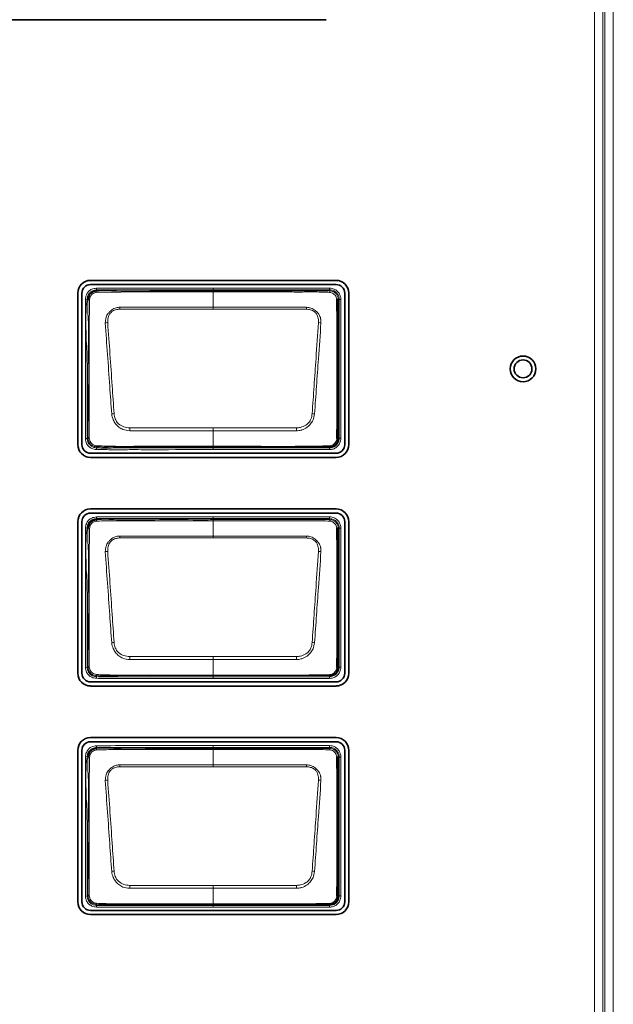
# Model space of a CAD drawing. Header units: millimetres. Extents: x 0 to 1118, y 0 to 864.
# Tile 131 of 200: x 806 to 817, y 430 to 449. Entities that reach past the tile are written whole.
import ezdxf

# ---------------------------------------------------------------- set-up
doc = ezdxf.new("R2010")
doc.units = ezdxf.units.MM

msp = doc.modelspace()

# ---------------------------------------------------------------- linework, layer by layer
at = {"color": 7, "linetype": 'Continuous', "lineweight": 18}
for p, q in [((817.009, 476.364), (817.009, 409.697)), ((817.045, 409.697), (817.045, 476.364)), ((817.211, 476.364), (817.211, 409.697)), ((816.842, 409.741), (816.842, 476.32)), ((807.147, 443.844), (807.151, 443.811)), ((807.151, 443.811), (807.153, 443.791)), ((809.42, 443.845), (811.686, 443.845)), ((809.42, 443.791), (809.42, 443.811)), ((811.686, 443.811), (809.42, 443.811)), ((809.42, 443.473), (809.42, 443.77)), ((811.686, 443.811), (811.686, 443.845)), ((811.686, 443.791), (811.686, 443.811)), ((806.932, 443.631), (806.965, 443.626)), ((806.986, 443.624), (806.965, 443.626)), ((811.874, 443.624), (811.853, 443.624)), ((811.874, 440.924), (811.874, 443.624)), ((811.874, 443.624), (811.907, 443.624)), ((811.907, 443.624), (811.907, 440.924)), ((809.42, 443.436), (807.606, 443.436)), ((811.233, 443.436), (809.42, 443.436)), ((809.42, 441.127), (809.42, 441.07)), ((806.932, 440.918), (806.965, 440.921)), ((806.965, 440.921), (806.986, 440.924)), ((809.42, 440.768), (809.42, 441.07)), ((811.853, 440.924), (811.874, 440.924)), ((811.874, 440.924), (811.907, 440.924)), ((807.149, 440.705), (807.151, 440.738)), ((807.153, 440.759), (807.151, 440.738)), ((809.42, 440.768), (809.42, 440.757)), ((809.42, 440.757), (809.42, 440.736)), ((809.42, 440.736), (811.686, 440.736)), ((809.42, 440.703), (809.42, 440.736)), ((811.686, 440.703), (809.42, 440.703)), ((811.686, 440.736), (811.686, 440.757)), ((811.686, 440.736), (811.686, 440.703)), ((807.147, 439.394), (807.151, 439.361)), ((807.151, 439.361), (807.153, 439.341)), ((809.42, 439.395), (811.686, 439.395)), ((809.42, 439.341), (809.42, 439.361)), ((811.686, 439.361), (809.42, 439.361)), ((811.686, 439.361), (811.686, 439.395)), ((811.686, 439.341), (811.686, 439.361)), ((806.932, 439.181), (806.965, 439.176)), ((806.986, 439.174), (806.965, 439.176)), ((809.42, 439.023), (809.42, 439.32)), ((811.874, 439.174), (811.853, 439.174)), ((811.874, 436.474), (811.874, 439.174)), ((811.874, 439.174), (811.907, 439.174)), ((811.907, 439.174), (811.907, 436.474)), ((809.42, 438.986), (807.606, 438.986)), ((811.233, 438.986), (809.42, 438.986)), ((809.42, 436.677), (809.42, 436.62)), ((809.42, 436.318), (809.42, 436.62)), ((806.932, 436.468), (806.965, 436.471)), ((806.965, 436.471), (806.986, 436.474)), ((807.153, 436.309), (807.151, 436.288)), ((809.42, 436.318), (809.42, 436.307)), ((809.42, 436.307), (809.42, 436.286)), ((811.686, 436.286), (811.686, 436.307)), ((811.853, 436.474), (811.874, 436.474)), ((811.874, 436.474), (811.907, 436.474)), ((807.149, 436.255), (807.151, 436.288)), ((809.42, 436.286), (811.686, 436.286)), ((809.42, 436.253), (809.42, 436.286)), ((811.686, 436.253), (809.42, 436.253)), ((811.686, 436.286), (811.686, 436.253)), ((807.147, 434.944), (807.151, 434.911)), ((807.151, 434.911), (807.153, 434.891)), ((809.42, 434.945), (811.686, 434.945)), ((809.42, 434.891), (809.42, 434.911)), ((811.686, 434.911), (809.42, 434.911)), ((809.42, 434.573), (809.42, 434.87)), ((811.686, 434.911), (811.686, 434.945)), ((811.686, 434.891), (811.686, 434.911)), ((806.932, 434.731), (806.965, 434.726)), ((806.986, 434.724), (806.965, 434.726)), ((811.874, 434.724), (811.853, 434.724)), ((811.874, 432.024), (811.874, 434.724)), ((811.874, 434.724), (811.907, 434.724)), ((811.907, 434.724), (811.907, 432.024)), ((809.42, 434.536), (807.606, 434.536)), ((811.233, 434.536), (809.42, 434.536)), ((809.42, 432.227), (809.42, 432.17)), ((809.42, 431.868), (809.42, 432.17)), ((806.932, 432.018), (806.965, 432.021)), ((806.965, 432.021), (806.986, 432.024)), ((811.853, 432.024), (811.874, 432.024)), ((811.874, 432.024), (811.907, 432.024)), ((807.149, 431.805), (807.151, 431.838)), ((807.153, 431.859), (807.151, 431.838)), ((809.42, 431.868), (809.42, 431.857)), ((809.42, 431.857), (809.42, 431.836)), ((809.42, 431.836), (811.686, 431.836)), ((809.42, 431.803), (809.42, 431.836)), ((811.686, 431.803), (809.42, 431.803)), ((811.686, 431.836), (811.686, 431.857)), ((811.686, 431.836), (811.686, 431.803))]:
    msp.add_line(p, q, dxfattribs=at)
at = {"color": 7, "linetype": 'Continuous', "lineweight": 35}
for p, q in [((773.486, 449.066), (811.62, 449.066)), ((811.813, 443.996), (807.033, 443.996)), ((807.033, 443.915), (811.813, 443.915)), ((806.784, 443.747), (806.784, 440.801)), ((806.865, 440.801), (806.865, 443.747)), ((811.981, 443.747), (811.981, 440.801)), ((812.061, 440.801), (812.061, 443.747)), ((811.686, 440.757), (811.686, 440.757)), ((811.813, 440.633), (807.033, 440.633)), ((807.033, 440.552), (811.813, 440.552)), ((811.813, 439.549), (807.033, 439.549)), ((807.033, 439.469), (811.813, 439.469)), ((806.784, 439.301), (806.784, 436.354)), ((806.865, 436.354), (806.865, 439.301)), ((811.981, 439.301), (811.981, 436.354)), ((812.061, 436.354), (812.061, 439.301)), ((811.686, 436.307), (811.686, 436.307)), ((811.813, 436.186), (807.033, 436.186)), ((807.033, 436.105), (811.813, 436.105)), ((811.813, 435.102), (807.033, 435.102)), ((807.033, 435.022), (811.813, 435.022)), ((806.784, 434.854), (806.784, 431.907)), ((806.865, 431.907), (806.865, 434.854)), ((811.981, 434.854), (811.981, 431.907)), ((812.061, 431.907), (812.061, 434.854)), ((811.813, 431.739), (807.033, 431.739)), ((811.686, 431.857), (811.686, 431.857)), ((807.033, 431.659), (811.813, 431.659))]:
    msp.add_line(p, q, dxfattribs=at)
at = {"color": 7, "linetype": 'Continuous', "lineweight": 18, "flags": 128}
for points in [[(809.42, 443.811), (809.353, 443.811), (809.086, 443.811), (808.553, 443.811), (807.896, 443.811), (807.151, 443.811)], [(809.42, 443.811), (809.42, 443.812), (809.42, 443.814), (809.42, 443.817), (809.42, 443.821), (809.42, 443.826), (809.42, 443.832), (809.42, 443.838), (809.42, 443.845)], [(809.42, 443.791), (809.42, 443.791), (809.42, 443.789), (809.42, 443.788), (809.42, 443.785), (809.42, 443.782), (809.42, 443.779), (809.42, 443.774), (809.42, 443.77)], [(809.42, 443.473), (809.817, 443.473), (811.235, 443.473)], [(809.42, 443.473), (809.42, 443.469), (809.42, 443.465), (809.42, 443.46), (809.42, 443.456), (809.42, 443.451), (809.42, 443.446), (809.42, 443.441), (809.42, 443.436)], [(807.798, 441.127), (809.201, 441.127), (809.42, 441.127)], [(809.42, 441.127), (809.638, 441.127), (811.042, 441.127)], [(809.42, 441.07), (809.022, 441.07), (807.796, 441.07)], [(811.043, 441.07), (809.638, 441.07), (809.42, 441.07)], [(809.42, 439.361), (809.353, 439.361), (809.086, 439.361), (808.553, 439.361), (807.896, 439.361), (807.151, 439.361)], [(809.42, 439.361), (809.42, 439.362), (809.42, 439.364), (809.42, 439.367), (809.42, 439.371), (809.42, 439.376), (809.42, 439.382), (809.42, 439.388), (809.42, 439.395)], [(809.42, 439.341), (809.42, 439.341), (809.42, 439.339), (809.42, 439.338), (809.42, 439.335), (809.42, 439.332), (809.42, 439.329), (809.42, 439.324), (809.42, 439.32)], [(809.42, 439.023), (809.817, 439.023), (811.235, 439.023)], [(809.42, 439.023), (809.42, 439.019), (809.42, 439.015), (809.42, 439.01), (809.42, 439.006), (809.42, 439.001), (809.42, 438.996), (809.42, 438.991), (809.42, 438.986)], [(807.798, 436.677), (809.201, 436.677), (809.42, 436.677)], [(809.42, 436.677), (809.638, 436.677), (811.042, 436.677)], [(809.42, 436.62), (809.022, 436.62), (807.796, 436.62)], [(811.043, 436.62), (809.638, 436.62), (809.42, 436.62)], [(809.42, 434.911), (809.353, 434.911), (809.086, 434.911), (808.553, 434.911), (807.896, 434.911), (807.151, 434.911)], [(809.42, 434.911), (809.42, 434.912), (809.42, 434.914), (809.42, 434.917), (809.42, 434.921), (809.42, 434.926), (809.42, 434.932), (809.42, 434.938), (809.42, 434.945)], [(809.42, 434.891), (809.42, 434.891), (809.42, 434.889), (809.42, 434.888), (809.42, 434.885), (809.42, 434.882), (809.42, 434.879), (809.42, 434.874), (809.42, 434.87)], [(809.42, 434.573), (809.817, 434.573), (811.235, 434.573)], [(809.42, 434.573), (809.42, 434.569), (809.42, 434.565), (809.42, 434.56), (809.42, 434.556), (809.42, 434.551), (809.42, 434.546), (809.42, 434.541), (809.42, 434.536)], [(809.42, 432.17), (809.022, 432.17), (807.796, 432.17)], [(807.798, 432.227), (809.201, 432.227), (809.42, 432.227)], [(809.42, 432.227), (809.638, 432.227), (811.042, 432.227)], [(811.043, 432.17), (809.638, 432.17), (809.42, 432.17)]]:
    msp.add_lwpolyline(points, dxfattribs=at)
at = {"color": 7, "linetype": 'Continuous', "lineweight": 35}
for radius in [0.25, 0.174]:
    msp.add_circle((815.453, 442.274), radius, dxfattribs=at)
for centre, radius, start, end in [((807.033, 443.747), 0.248, 90, 180), ((811.813, 443.747), 0.248, 0, 90), ((807.033, 443.747), 0.168, 90, 180), ((811.813, 443.747), 0.168, 0, 90), ((811.832, 440.954), 0.0373, 266.5102, 305.923), ((807.033, 440.801), 0.248, 180, 270), ((807.033, 440.801), 0.168, 180, 270), ((811.813, 440.801), 0.248, 270, 0), ((811.813, 440.801), 0.168, 270, 0), ((807.033, 439.301), 0.248, 90, 180), ((807.033, 439.301), 0.168, 90, 180), ((811.813, 439.301), 0.248, 0, 90), ((811.813, 439.301), 0.168, 0, 90), ((807.033, 436.354), 0.248, 180, 270), ((807.033, 436.354), 0.168, 180, 270), ((811.813, 436.354), 0.248, 270, 360), ((811.813, 436.354), 0.168, 270, 360), ((811.832, 436.504), 0.0373, 266.5102, 305.923), ((807.033, 434.854), 0.248, 90, 180), ((807.033, 434.854), 0.168, 90, 180), ((811.813, 434.854), 0.248, 360, 90), ((811.813, 434.854), 0.168, 360, 90), ((807.033, 431.907), 0.248, 180, 270), ((807.033, 431.907), 0.168, 180, 270), ((811.813, 431.907), 0.248, 270, 360), ((811.813, 431.907), 0.168, 270, 360), ((811.832, 432.054), 0.0373, 266.5102, 305.923)]:
    msp.add_arc(centre, radius, start, end, dxfattribs=at)
at = {"color": 7, "linetype": 'Continuous', "lineweight": 18}
for centre, radius, start, end in [((807.279, 443.782), 0.127, 175.7525, 188.1529), ((811.648, 443.766), 0.0454, 355.9657, 33.647), ((806.988, 443.452), 0.172, 81.4713, 90.8151), ((811.828, 443.584), 0.0476, 57.5203, 94.0755), ((797.455, 443.034), 10.159, 2.2639, 2.4746), ((821.385, 443.034), 10.159, 177.5254, 177.7361), ((807.384, 442.713), 0.461, 92.0728, 97.8935), ((811.456, 442.713), 0.461, 82.1068, 87.9275), ((807.614, 440.26), 1.15, 96.0692, 98.4295), ((811.226, 440.26), 1.15, 81.5706, 83.9309), ((847.192, 439.837), 39.416, 178.1235, 178.207), ((771.647, 439.837), 39.416, 1.793, 1.8765), ((806.988, 441.082), 0.158, 269.0666, 277.5531), ((807.215, 440.771), 0.0631, 173.3975, 191.0613), ((811.664, 440.775), 0.029, 320.3934, 2.6813), ((806.988, 439.002), 0.172, 81.4713, 90.8151), ((807.279, 439.332), 0.127, 175.7525, 188.1529), ((811.648, 439.316), 0.0454, 355.9657, 33.647), ((811.828, 439.134), 0.0476, 57.5203, 94.0755), ((797.455, 438.584), 10.159, 2.2639, 2.4746), ((821.385, 438.584), 10.159, 177.5254, 177.7361), ((807.384, 438.263), 0.461, 92.0728, 97.8935), ((811.456, 438.263), 0.461, 82.1068, 87.9275), ((807.614, 435.81), 1.15, 96.0692, 98.4295), ((811.226, 435.81), 1.15, 81.5706, 83.9309), ((847.192, 435.387), 39.416, 178.1235, 178.207), ((771.647, 435.387), 39.416, 1.793, 1.8765), ((806.988, 436.632), 0.158, 269.0666, 277.5531), ((807.215, 436.321), 0.0631, 173.3975, 191.0613), ((811.664, 436.325), 0.029, 320.3934, 2.6813), ((807.279, 434.882), 0.127, 175.7525, 188.1529), ((811.648, 434.866), 0.0454, 355.9657, 33.647), ((806.988, 434.552), 0.172, 81.4713, 90.8151), ((797.455, 434.134), 10.159, 2.2639, 2.4746), ((821.385, 434.134), 10.159, 177.5254, 177.7361), ((811.828, 434.684), 0.0476, 57.5203, 94.0755), ((807.384, 433.813), 0.461, 92.0728, 97.8935), ((811.456, 433.813), 0.461, 82.1068, 87.9275), ((807.614, 431.36), 1.15, 96.0692, 98.4295), ((811.226, 431.36), 1.15, 81.5706, 83.9309), ((847.192, 430.937), 39.416, 178.1235, 178.207), ((771.647, 430.937), 39.416, 1.793, 1.8765), ((806.988, 432.182), 0.158, 269.0666, 277.5531), ((807.215, 431.871), 0.0631, 173.3975, 191.0613), ((811.664, 431.875), 0.029, 320.3934, 2.6813)]:
    msp.add_arc(centre, radius, start, end, dxfattribs=at)
for points, knots in [([(806.932, 443.631), (806.933, 443.637), (806.938, 443.671), (806.953, 443.728), (806.997, 443.788), (807.062, 443.831), (807.116, 443.839), (807.147, 443.844)], [0, 0, 0, 0, 0.058142, 0.312481, 0.516431, 0.720004, 1, 1, 1, 1]), ([(807.151, 443.811), (807.151, 443.811), (807.123, 443.808), (807.077, 443.799), (807.021, 443.763), (806.983, 443.712), (806.97, 443.663), (806.966, 443.632), (806.965, 443.626)], [0, 0, 0, 0, 0.00007, 0.287537, 0.483939, 0.679062, 0.936857, 1, 1, 1, 1]), ([(807.154, 443.764), (807.145, 443.762), (807.12, 443.757), (807.084, 443.743), (807.053, 443.719), (807.026, 443.68), (807.018, 443.645), (807.014, 443.622)], [0, 0, 0, 0, 0.127496, 0.353035, 0.515865, 0.679688, 1, 1, 1, 1]), ([(807.147, 443.844), (807.396, 443.845), (807.896, 443.845), (808.653, 443.845), (809.161, 443.845), (809.42, 443.845)], [0, 0, 0, 0, 0.329436, 0.658872, 1, 1, 1, 1]), ([(807.153, 443.791), (807.153, 443.791), (807.279, 443.805), (807.658, 443.775), (808.282, 443.796), (808.91, 443.79), (809.289, 443.791), (809.42, 443.791)], [0, 0, 0, 0, 0.000009, 0.168619, 0.498292, 0.827436, 1, 1, 1, 1]), ([(809.42, 443.77), (809.287, 443.77), (808.908, 443.77), (808.28, 443.769), (807.657, 443.771), (807.281, 443.766), (807.154, 443.764)], [0, 0, 0, 0, 0.1755, 0.501918, 0.831626, 1, 1, 1, 1]), ([(809.42, 443.791), (809.668, 443.791), (810.166, 443.791), (810.759, 443.791), (811.211, 443.791), (811.469, 443.791), (811.632, 443.791), (811.686, 443.791), (811.686, 443.791)], [0, 0, 0, 0, 0.329148, 0.658296, 0.784897, 0.928025, 0.999991, 1, 1, 1, 1]), ([(811.694, 443.763), (811.636, 443.765), (811.471, 443.771), (811.198, 443.769), (810.766, 443.77), (810.226, 443.77), (809.741, 443.77), (809.472, 443.77), (809.42, 443.77)], [0, 0, 0, 0, 0.075739, 0.217696, 0.360252, 0.645411, 0.930556, 1, 1, 1, 1]), ([(811.686, 443.845), (811.704, 443.844), (811.746, 443.841), (811.809, 443.813), (811.864, 443.762), (811.9, 443.696), (811.905, 443.648), (811.907, 443.624)], [0, 0, 0, 0, 0.151112, 0.365617, 0.580258, 0.795218, 1, 1, 1, 1]), ([(811.874, 443.624), (811.874, 443.624), (811.874, 443.644), (811.867, 443.685), (811.837, 443.741), (811.79, 443.784), (811.737, 443.808), (811.701, 443.81), (811.686, 443.811)], [0, 0, 0, 0, 0.0000682, 0.2048277, 0.4197812, 0.6343927, 0.8488643, 1, 1, 1, 1]), ([(811.686, 443.791), (811.686, 443.791), (811.7, 443.791), (811.733, 443.787), (811.781, 443.766), (811.822, 443.727), (811.848, 443.678), (811.854, 443.642), (811.853, 443.624), (811.853, 443.624)], [0, 0, 0, 0, 0.0000764, 0.1599052, 0.3740615, 0.5880926, 0.7940929, 0.9999236, 1, 1, 1, 1]), ([(806.932, 440.918), (806.932, 441.184), (806.932, 441.662), (806.932, 442.354), (806.932, 442.991), (806.932, 443.418), (806.932, 443.631)], [0, 0, 0, 0, 0.294817, 0.528637, 0.764318, 1, 1, 1, 1]), ([(806.965, 443.626), (806.965, 443.626), (806.939, 443.416), (806.94, 442.989), (806.972, 442.354), (806.964, 441.664), (806.965, 441.187), (806.965, 440.921)], [0, 0, 0, 0, 0.000007, 0.235195, 0.471316, 0.705749, 1, 1, 1, 1]), ([(806.986, 440.924), (806.986, 440.924), (806.971, 441.057), (806.993, 441.325), (806.983, 441.855), (806.98, 442.496), (807.004, 443.128), (806.97, 443.499), (806.986, 443.624), (806.986, 443.624)], [0, 0, 0, 0, 0.000007, 0.149192, 0.296265, 0.589843, 0.860506, 0.999993, 1, 1, 1, 1]), ([(807.014, 443.622), (807.012, 443.497), (807.006, 443.129), (807.004, 442.496), (807.005, 441.856), (807.005, 441.325), (807.008, 441.059), (807.009, 440.925)], [0, 0, 0, 0, 0.138888, 0.409935, 0.703873, 0.851045, 1, 1, 1, 1]), ([(811.825, 443.631), (811.822, 443.644), (811.818, 443.671), (811.795, 443.707), (811.763, 443.738), (811.728, 443.757), (811.704, 443.761), (811.694, 443.763)], [0, 0, 0, 0, 0.190909, 0.406669, 0.631062, 0.851531, 1, 1, 1, 1]), ([(807.32, 443.169), (807.322, 443.206), (807.325, 443.272), (807.363, 443.338), (807.403, 443.386), (807.451, 443.429), (807.524, 443.467), (807.58, 443.471), (807.605, 443.473)], [0, 0, 0, 0, 0.236036, 0.426179, 0.477737, 0.637251, 0.844602, 1, 1, 1, 1]), ([(807.606, 443.436), (807.584, 443.434), (807.535, 443.43), (807.467, 443.404), (807.406, 443.35), (807.369, 443.269), (807.368, 443.205), (807.367, 443.173)], [0, 0, 0, 0, 0.160648, 0.369005, 0.524127, 0.762874, 1, 1, 1, 1]), ([(807.605, 443.473), (807.671, 443.473), (807.87, 443.472), (808.201, 443.473), (808.603, 443.473), (809.009, 443.473), (809.283, 443.473), (809.42, 443.473)], [0, 0, 0, 0, 0.109645, 0.328736, 0.547827, 0.773914, 1, 1, 1, 1]), ([(811.472, 443.173), (811.472, 443.193), (811.473, 443.244), (811.451, 443.312), (811.419, 443.363), (811.376, 443.4), (811.315, 443.428), (811.26, 443.433), (811.233, 443.436)], [0, 0, 0, 0, 0.150039, 0.377629, 0.518715, 0.593819, 0.797701, 1, 1, 1, 1]), ([(811.235, 443.473), (811.265, 443.47), (811.328, 443.464), (811.392, 443.425), (811.441, 443.381), (811.484, 443.33), (811.508, 443.276), (811.519, 443.219), (811.519, 443.192), (811.519, 443.169)], [0, 0, 0, 0, 0.1969532, 0.4004738, 0.4775245, 0.621985, 0.8271033, 0.8521966, 1, 1, 1, 1]), ([(807.445, 441.397), (807.432, 441.578), (807.405, 441.964), (807.363, 442.555), (807.334, 442.964), (807.32, 443.169)], [0, 0, 0, 0, 0.306049, 0.652529, 1, 1, 1, 1]), ([(807.367, 443.173), (807.382, 442.969), (807.411, 442.56), (807.453, 441.97), (807.479, 441.584), (807.492, 441.403)], [0, 0, 0, 0, 0.347304, 0.694424, 1, 1, 1, 1]), ([(811.347, 441.403), (811.36, 441.582), (811.385, 441.94), (811.426, 442.531), (811.456, 442.941), (811.472, 443.173)], [0, 0, 0, 0, 0.302974, 0.605825, 1, 1, 1, 1]), ([(811.519, 443.169), (811.503, 442.937), (811.474, 442.526), (811.432, 441.935), (811.407, 441.577), (811.394, 441.397)], [0, 0, 0, 0, 0.394267, 0.696552, 1, 1, 1, 1]), ([(807.796, 441.07), (807.75, 441.075), (807.673, 441.083), (807.594, 441.131), (807.548, 441.172), (807.51, 441.218), (807.464, 441.29), (807.452, 441.358), (807.445, 441.397)], [0, 0, 0, 0, 0.256994, 0.435753, 0.518339, 0.608051, 0.775867, 1, 1, 1, 1]), ([(807.492, 441.403), (807.497, 441.368), (807.507, 441.308), (807.542, 441.242), (807.596, 441.186), (807.679, 441.139), (807.758, 441.131), (807.798, 441.127)], [0, 0, 0, 0, 0.2314652, 0.3974126, 0.481538, 0.7415698, 1, 1, 1, 1]), ([(811.042, 441.127), (811.067, 441.129), (811.132, 441.134), (811.217, 441.17), (811.289, 441.227), (811.332, 441.306), (811.342, 441.367), (811.347, 441.403)], [0, 0, 0, 0, 0.1694257, 0.4225313, 0.5936441, 0.7635746, 1, 1, 1, 1]), ([(811.394, 441.397), (811.387, 441.357), (811.375, 441.287), (811.318, 441.201), (811.248, 441.13), (811.179, 441.094), (811.108, 441.075), (811.073, 441.072), (811.043, 441.07)], [0, 0, 0, 0, 0.229046, 0.401207, 0.578038, 0.797363, 0.83357, 1, 1, 1, 1]), ([(807.149, 440.705), (807.118, 440.709), (807.063, 440.716), (806.997, 440.762), (806.955, 440.818), (806.938, 440.873), (806.934, 440.906), (806.932, 440.918)], [0, 0, 0, 0, 0.276626, 0.489449, 0.702472, 0.894255, 1, 1, 1, 1]), ([(806.965, 440.921), (806.965, 440.921), (806.969, 440.892), (806.978, 440.842), (807.021, 440.787), (807.07, 440.752), (807.117, 440.742), (807.144, 440.739), (807.151, 440.738)], [0, 0, 0, 0, 0.000069, 0.304094, 0.511824, 0.715977, 0.924845, 1, 1, 1, 1]), ([(807.153, 440.759), (807.153, 440.759), (807.136, 440.76), (807.102, 440.764), (807.053, 440.785), (807.013, 440.825), (806.992, 440.875), (806.987, 440.909), (806.986, 440.924), (806.986, 440.924)], [0, 0, 0, 0, 0.0000768, 0.1973332, 0.3879828, 0.6047465, 0.8311097, 0.9999232, 1, 1, 1, 1]), ([(807.009, 440.925), (807.011, 440.911), (807.017, 440.882), (807.036, 440.841), (807.067, 440.809), (807.106, 440.787), (807.136, 440.781), (807.152, 440.778)], [0, 0, 0, 0, 0.189123, 0.39968, 0.598829, 0.771957, 1, 1, 1, 1]), ([(811.686, 440.736), (811.706, 440.738), (811.747, 440.742), (811.803, 440.773), (811.847, 440.82), (811.87, 440.873), (811.873, 440.909), (811.874, 440.924)], [0, 0, 0, 0, 0.204674, 0.419842, 0.63439, 0.848799, 1, 1, 1, 1]), ([(811.907, 440.924), (811.906, 440.906), (811.903, 440.864), (811.875, 440.801), (811.824, 440.746), (811.758, 440.71), (811.71, 440.705), (811.686, 440.703)], [0, 0, 0, 0, 0.151184, 0.365635, 0.580222, 0.795405, 1, 1, 1, 1]), ([(811.693, 440.777), (811.706, 440.779), (811.736, 440.785), (811.774, 440.811), (811.805, 440.845), (811.824, 440.881), (811.828, 440.907), (811.829, 440.917)], [0, 0, 0, 0, 0.1974641, 0.4278931, 0.636791, 0.8556238, 1, 1, 1, 1]), ([(809.42, 440.703), (809.397, 440.703), (809.286, 440.703), (808.82, 440.703), (808.3, 440.702), (807.762, 440.703), (807.472, 440.701), (807.256, 440.704), (807.149, 440.705)], [0, 0, 0, 0, 0.029357, 0.146783, 0.616488, 0.715592, 0.857623, 1, 1, 1, 1]), ([(807.151, 440.738), (807.151, 440.738), (807.258, 440.73), (807.473, 440.737), (807.902, 440.736), (808.388, 440.736), (808.93, 440.736), (809.256, 440.736), (809.42, 440.736)], [0, 0, 0, 0, 0.000009, 0.1411, 0.283602, 0.567928, 0.783964, 1, 1, 1, 1]), ([(807.152, 440.778), (807.25, 440.775), (807.539, 440.764), (808.02, 440.77), (808.594, 440.768), (809.06, 440.768), (809.336, 440.768), (809.42, 440.768)], [0, 0, 0, 0, 0.1298823, 0.3827491, 0.6357973, 0.8888457, 1, 1, 1, 1]), ([(809.42, 440.757), (809.17, 440.757), (808.67, 440.757), (808.012, 440.756), (807.507, 440.758), (807.251, 440.751), (807.153, 440.759), (807.153, 440.759)], [0, 0, 0, 0, 0.330742, 0.661483, 0.870168, 0.999991, 1, 1, 1, 1]), ([(809.42, 440.768), (809.464, 440.768), (809.686, 440.768), (810.264, 440.769), (810.977, 440.764), (811.513, 440.773), (811.693, 440.777)], [0, 0, 0, 0, 0.058653, 0.293263, 0.762483, 1, 1, 1, 1]), ([(811.686, 440.757), (811.508, 440.757), (810.976, 440.757), (810.22, 440.757), (809.643, 440.757), (809.42, 440.757)], [0, 0, 0, 0, 0.235996, 0.704164, 1, 1, 1, 1]), ([(806.932, 439.181), (806.933, 439.187), (806.938, 439.221), (806.953, 439.278), (806.997, 439.338), (807.062, 439.381), (807.116, 439.389), (807.147, 439.394)], [0, 0, 0, 0, 0.058142, 0.312481, 0.516431, 0.720004, 1, 1, 1, 1]), ([(807.151, 439.361), (807.151, 439.361), (807.123, 439.358), (807.077, 439.349), (807.021, 439.313), (806.983, 439.262), (806.97, 439.213), (806.966, 439.182), (806.965, 439.176)], [0, 0, 0, 0, 0.00007, 0.287537, 0.483939, 0.679062, 0.936857, 1, 1, 1, 1]), ([(807.147, 439.394), (807.396, 439.395), (807.896, 439.395), (808.653, 439.395), (809.161, 439.395), (809.42, 439.395)], [0, 0, 0, 0, 0.329436, 0.658872, 1, 1, 1, 1]), ([(811.686, 439.395), (811.704, 439.394), (811.746, 439.391), (811.809, 439.363), (811.864, 439.312), (811.9, 439.246), (811.905, 439.198), (811.907, 439.174)], [0, 0, 0, 0, 0.151112, 0.365617, 0.580258, 0.795218, 1, 1, 1, 1]), ([(811.874, 439.174), (811.874, 439.174), (811.874, 439.194), (811.867, 439.235), (811.837, 439.291), (811.79, 439.334), (811.737, 439.358), (811.701, 439.36), (811.686, 439.361)], [0, 0, 0, 0, 0.0000682, 0.2048277, 0.4197812, 0.6343927, 0.8488643, 1, 1, 1, 1]), ([(806.932, 436.468), (806.932, 436.734), (806.932, 437.212), (806.932, 437.904), (806.932, 438.541), (806.932, 438.968), (806.932, 439.181)], [0, 0, 0, 0, 0.294817, 0.528637, 0.764318, 1, 1, 1, 1]), ([(806.965, 439.176), (806.965, 439.176), (806.939, 438.966), (806.94, 438.539), (806.972, 437.904), (806.964, 437.214), (806.965, 436.737), (806.965, 436.471)], [0, 0, 0, 0, 0.000007, 0.235195, 0.471316, 0.705749, 1, 1, 1, 1]), ([(806.986, 436.474), (806.986, 436.474), (806.971, 436.607), (806.993, 436.875), (806.983, 437.405), (806.98, 438.046), (807.004, 438.678), (806.97, 439.049), (806.986, 439.174), (806.986, 439.174)], [0, 0, 0, 0, 0.000007, 0.149192, 0.296265, 0.589843, 0.860506, 0.999993, 1, 1, 1, 1]), ([(807.014, 439.172), (807.012, 439.047), (807.006, 438.679), (807.004, 438.046), (807.005, 437.406), (807.005, 436.875), (807.008, 436.609), (807.009, 436.475)], [0, 0, 0, 0, 0.138888, 0.409935, 0.703873, 0.851045, 1, 1, 1, 1]), ([(807.154, 439.314), (807.145, 439.312), (807.12, 439.307), (807.084, 439.293), (807.053, 439.269), (807.026, 439.23), (807.018, 439.195), (807.014, 439.172)], [0, 0, 0, 0, 0.127496, 0.353035, 0.515865, 0.679688, 1, 1, 1, 1]), ([(807.153, 439.341), (807.153, 439.341), (807.279, 439.355), (807.658, 439.325), (808.282, 439.346), (808.91, 439.34), (809.289, 439.341), (809.42, 439.341)], [0, 0, 0, 0, 0.000009, 0.168619, 0.498292, 0.827436, 1, 1, 1, 1]), ([(809.42, 439.32), (809.287, 439.32), (808.908, 439.32), (808.28, 439.319), (807.657, 439.321), (807.281, 439.316), (807.154, 439.314)], [0, 0, 0, 0, 0.1755, 0.501918, 0.831626, 1, 1, 1, 1]), ([(809.42, 439.341), (809.668, 439.341), (810.166, 439.341), (810.759, 439.341), (811.211, 439.341), (811.469, 439.341), (811.632, 439.341), (811.686, 439.341), (811.686, 439.341)], [0, 0, 0, 0, 0.329148, 0.658296, 0.784897, 0.928025, 0.999991, 1, 1, 1, 1]), ([(811.694, 439.313), (811.636, 439.315), (811.471, 439.321), (811.198, 439.319), (810.766, 439.32), (810.226, 439.32), (809.741, 439.32), (809.472, 439.32), (809.42, 439.32)], [0, 0, 0, 0, 0.075739, 0.217696, 0.360252, 0.645411, 0.930556, 1, 1, 1, 1]), ([(811.686, 439.341), (811.686, 439.341), (811.7, 439.341), (811.733, 439.337), (811.781, 439.316), (811.822, 439.277), (811.848, 439.228), (811.854, 439.192), (811.853, 439.174), (811.853, 439.174)], [0, 0, 0, 0, 0.0000764, 0.1599052, 0.3740615, 0.5880926, 0.7940929, 0.9999236, 1, 1, 1, 1]), ([(811.825, 439.181), (811.822, 439.194), (811.818, 439.221), (811.795, 439.257), (811.763, 439.288), (811.728, 439.307), (811.704, 439.311), (811.694, 439.313)], [0, 0, 0, 0, 0.190909, 0.406669, 0.631062, 0.851531, 1, 1, 1, 1]), ([(807.32, 438.719), (807.322, 438.756), (807.325, 438.822), (807.363, 438.888), (807.403, 438.936), (807.451, 438.979), (807.524, 439.017), (807.58, 439.021), (807.605, 439.023)], [0, 0, 0, 0, 0.236036, 0.426179, 0.477737, 0.637251, 0.844602, 1, 1, 1, 1]), ([(807.606, 438.986), (807.584, 438.984), (807.535, 438.98), (807.467, 438.954), (807.406, 438.9), (807.369, 438.819), (807.368, 438.755), (807.367, 438.723)], [0, 0, 0, 0, 0.160648, 0.369005, 0.524127, 0.762874, 1, 1, 1, 1]), ([(807.605, 439.023), (807.671, 439.023), (807.87, 439.022), (808.201, 439.023), (808.603, 439.023), (809.009, 439.023), (809.283, 439.023), (809.42, 439.023)], [0, 0, 0, 0, 0.109645, 0.328736, 0.547827, 0.773914, 1, 1, 1, 1]), ([(811.472, 438.723), (811.472, 438.743), (811.473, 438.794), (811.451, 438.862), (811.419, 438.913), (811.376, 438.95), (811.315, 438.978), (811.26, 438.983), (811.233, 438.986)], [0, 0, 0, 0, 0.150039, 0.377629, 0.518715, 0.593819, 0.797701, 1, 1, 1, 1]), ([(811.235, 439.023), (811.265, 439.02), (811.328, 439.014), (811.392, 438.975), (811.441, 438.931), (811.484, 438.88), (811.508, 438.826), (811.519, 438.769), (811.519, 438.742), (811.519, 438.719)], [0, 0, 0, 0, 0.1969532, 0.4004738, 0.4775245, 0.621985, 0.8271033, 0.8521966, 1, 1, 1, 1]), ([(807.445, 436.947), (807.432, 437.128), (807.405, 437.514), (807.363, 438.105), (807.334, 438.514), (807.32, 438.719)], [0, 0, 0, 0, 0.306049, 0.652529, 1, 1, 1, 1]), ([(807.367, 438.723), (807.382, 438.519), (807.411, 438.11), (807.453, 437.52), (807.479, 437.134), (807.492, 436.953)], [0, 0, 0, 0, 0.347304, 0.694424, 1, 1, 1, 1]), ([(811.347, 436.953), (811.36, 437.132), (811.385, 437.49), (811.426, 438.081), (811.456, 438.491), (811.472, 438.723)], [0, 0, 0, 0, 0.302974, 0.605825, 1, 1, 1, 1]), ([(811.519, 438.719), (811.503, 438.487), (811.474, 438.076), (811.432, 437.485), (811.407, 437.127), (811.394, 436.947)], [0, 0, 0, 0, 0.394267, 0.696552, 1, 1, 1, 1]), ([(807.796, 436.62), (807.75, 436.625), (807.673, 436.633), (807.594, 436.681), (807.548, 436.722), (807.51, 436.768), (807.464, 436.84), (807.452, 436.908), (807.445, 436.947)], [0, 0, 0, 0, 0.256994, 0.435753, 0.518339, 0.608051, 0.775867, 1, 1, 1, 1]), ([(807.492, 436.953), (807.497, 436.918), (807.507, 436.858), (807.542, 436.792), (807.596, 436.736), (807.679, 436.689), (807.758, 436.681), (807.798, 436.677)], [0, 0, 0, 0, 0.2314652, 0.3974126, 0.481538, 0.7415698, 1, 1, 1, 1]), ([(811.042, 436.677), (811.067, 436.679), (811.132, 436.684), (811.217, 436.72), (811.289, 436.777), (811.332, 436.856), (811.342, 436.917), (811.347, 436.953)], [0, 0, 0, 0, 0.1694257, 0.4225313, 0.5936441, 0.7635746, 1, 1, 1, 1]), ([(811.394, 436.947), (811.387, 436.907), (811.375, 436.837), (811.318, 436.751), (811.248, 436.68), (811.179, 436.644), (811.108, 436.625), (811.073, 436.622), (811.043, 436.62)], [0, 0, 0, 0, 0.229046, 0.401207, 0.578038, 0.797363, 0.83357, 1, 1, 1, 1]), ([(807.149, 436.255), (807.118, 436.259), (807.063, 436.266), (806.997, 436.312), (806.955, 436.368), (806.938, 436.423), (806.934, 436.456), (806.932, 436.468)], [0, 0, 0, 0, 0.276626, 0.489449, 0.702472, 0.894255, 1, 1, 1, 1]), ([(806.965, 436.471), (806.965, 436.471), (806.969, 436.442), (806.978, 436.392), (807.021, 436.337), (807.07, 436.302), (807.117, 436.292), (807.144, 436.289), (807.151, 436.288)], [0, 0, 0, 0, 0.000069, 0.304094, 0.511824, 0.715977, 0.924845, 1, 1, 1, 1]), ([(807.153, 436.309), (807.153, 436.309), (807.136, 436.31), (807.102, 436.314), (807.053, 436.335), (807.013, 436.375), (806.992, 436.425), (806.987, 436.459), (806.986, 436.474), (806.986, 436.474)], [0, 0, 0, 0, 0.0000768, 0.1973332, 0.3879828, 0.6047465, 0.8311097, 0.9999232, 1, 1, 1, 1]), ([(807.009, 436.475), (807.011, 436.461), (807.017, 436.432), (807.036, 436.391), (807.067, 436.359), (807.106, 436.337), (807.136, 436.331), (807.152, 436.328)], [0, 0, 0, 0, 0.189123, 0.39968, 0.598829, 0.771957, 1, 1, 1, 1]), ([(807.152, 436.328), (807.25, 436.325), (807.539, 436.314), (808.02, 436.32), (808.594, 436.318), (809.06, 436.318), (809.336, 436.318), (809.42, 436.318)], [0, 0, 0, 0, 0.1298823, 0.3827491, 0.6357973, 0.8888457, 1, 1, 1, 1]), ([(809.42, 436.307), (809.17, 436.307), (808.67, 436.307), (808.012, 436.306), (807.507, 436.308), (807.251, 436.301), (807.153, 436.309), (807.153, 436.309)], [0, 0, 0, 0, 0.330742, 0.661483, 0.870168, 0.999991, 1, 1, 1, 1]), ([(809.42, 436.318), (809.464, 436.318), (809.686, 436.318), (810.264, 436.319), (810.977, 436.314), (811.513, 436.323), (811.693, 436.327)], [0, 0, 0, 0, 0.058653, 0.293263, 0.762483, 1, 1, 1, 1]), ([(811.686, 436.307), (811.508, 436.307), (810.976, 436.307), (810.22, 436.307), (809.643, 436.307), (809.42, 436.307)], [0, 0, 0, 0, 0.235996, 0.704164, 1, 1, 1, 1]), ([(811.686, 436.286), (811.706, 436.288), (811.747, 436.292), (811.803, 436.323), (811.847, 436.37), (811.87, 436.423), (811.873, 436.459), (811.874, 436.474)], [0, 0, 0, 0, 0.204674, 0.419842, 0.63439, 0.848799, 1, 1, 1, 1]), ([(811.907, 436.474), (811.906, 436.456), (811.903, 436.414), (811.875, 436.351), (811.824, 436.296), (811.758, 436.26), (811.71, 436.255), (811.686, 436.253)], [0, 0, 0, 0, 0.151184, 0.365635, 0.580222, 0.795405, 1, 1, 1, 1]), ([(811.693, 436.327), (811.706, 436.329), (811.736, 436.335), (811.774, 436.361), (811.805, 436.395), (811.824, 436.431), (811.828, 436.457), (811.829, 436.467)], [0, 0, 0, 0, 0.1974641, 0.4278931, 0.636791, 0.8556238, 1, 1, 1, 1]), ([(809.42, 436.253), (809.397, 436.253), (809.286, 436.253), (808.82, 436.253), (808.3, 436.252), (807.762, 436.253), (807.472, 436.251), (807.256, 436.254), (807.149, 436.255)], [0, 0, 0, 0, 0.029357, 0.146783, 0.616488, 0.715592, 0.857623, 1, 1, 1, 1]), ([(807.151, 436.288), (807.151, 436.288), (807.258, 436.28), (807.473, 436.287), (807.902, 436.286), (808.388, 436.286), (808.93, 436.286), (809.256, 436.286), (809.42, 436.286)], [0, 0, 0, 0, 0.000009, 0.1411, 0.283602, 0.567928, 0.783964, 1, 1, 1, 1]), ([(806.932, 434.731), (806.933, 434.737), (806.938, 434.771), (806.953, 434.828), (806.997, 434.888), (807.062, 434.931), (807.116, 434.939), (807.147, 434.944)], [0, 0, 0, 0, 0.058142, 0.312481, 0.516431, 0.720004, 1, 1, 1, 1]), ([(807.151, 434.911), (807.151, 434.911), (807.123, 434.908), (807.077, 434.899), (807.021, 434.863), (806.983, 434.812), (806.97, 434.763), (806.966, 434.732), (806.965, 434.726)], [0, 0, 0, 0, 0.00007, 0.287537, 0.483939, 0.679062, 0.936857, 1, 1, 1, 1]), ([(807.154, 434.864), (807.145, 434.862), (807.12, 434.857), (807.084, 434.843), (807.053, 434.819), (807.026, 434.78), (807.018, 434.745), (807.014, 434.722)], [0, 0, 0, 0, 0.127496, 0.353035, 0.515865, 0.679688, 1, 1, 1, 1]), ([(807.147, 434.944), (807.396, 434.945), (807.896, 434.945), (808.653, 434.945), (809.161, 434.945), (809.42, 434.945)], [0, 0, 0, 0, 0.329436, 0.658872, 1, 1, 1, 1]), ([(807.153, 434.891), (807.153, 434.891), (807.279, 434.905), (807.658, 434.875), (808.282, 434.896), (808.91, 434.89), (809.289, 434.891), (809.42, 434.891)], [0, 0, 0, 0, 0.000009, 0.168619, 0.498292, 0.827436, 1, 1, 1, 1]), ([(809.42, 434.87), (809.287, 434.87), (808.908, 434.87), (808.28, 434.869), (807.657, 434.871), (807.281, 434.866), (807.154, 434.864)], [0, 0, 0, 0, 0.1755, 0.501918, 0.831626, 1, 1, 1, 1]), ([(809.42, 434.891), (809.668, 434.891), (810.166, 434.891), (810.759, 434.891), (811.211, 434.891), (811.469, 434.891), (811.632, 434.891), (811.686, 434.891), (811.686, 434.891)], [0, 0, 0, 0, 0.329148, 0.658296, 0.784897, 0.928025, 0.999991, 1, 1, 1, 1]), ([(811.694, 434.863), (811.636, 434.865), (811.471, 434.871), (811.198, 434.869), (810.766, 434.87), (810.226, 434.87), (809.741, 434.87), (809.472, 434.87), (809.42, 434.87)], [0, 0, 0, 0, 0.075739, 0.217696, 0.360252, 0.645411, 0.930556, 1, 1, 1, 1]), ([(811.686, 434.945), (811.704, 434.944), (811.746, 434.941), (811.809, 434.913), (811.864, 434.862), (811.9, 434.796), (811.905, 434.748), (811.907, 434.724)], [0, 0, 0, 0, 0.151112, 0.365617, 0.580258, 0.795218, 1, 1, 1, 1]), ([(811.874, 434.724), (811.874, 434.724), (811.874, 434.744), (811.867, 434.785), (811.837, 434.841), (811.79, 434.884), (811.737, 434.908), (811.701, 434.91), (811.686, 434.911)], [0, 0, 0, 0, 0.000068, 0.204828, 0.419781, 0.634393, 0.848864, 1, 1, 1, 1]), ([(811.686, 434.891), (811.686, 434.891), (811.7, 434.891), (811.733, 434.887), (811.781, 434.866), (811.822, 434.827), (811.848, 434.778), (811.854, 434.742), (811.853, 434.724), (811.853, 434.724)], [0, 0, 0, 0, 0.0000764, 0.1599052, 0.3740615, 0.5880926, 0.7940929, 0.9999236, 1, 1, 1, 1]), ([(811.825, 434.731), (811.822, 434.744), (811.818, 434.771), (811.795, 434.807), (811.763, 434.838), (811.728, 434.857), (811.704, 434.861), (811.694, 434.863)], [0, 0, 0, 0, 0.190909, 0.406669, 0.631062, 0.851531, 1, 1, 1, 1]), ([(806.932, 432.018), (806.932, 432.284), (806.932, 432.762), (806.932, 433.454), (806.932, 434.091), (806.932, 434.518), (806.932, 434.731)], [0, 0, 0, 0, 0.294817, 0.528637, 0.764318, 1, 1, 1, 1]), ([(806.965, 434.726), (806.965, 434.726), (806.939, 434.516), (806.94, 434.089), (806.972, 433.454), (806.964, 432.764), (806.965, 432.287), (806.965, 432.021)], [0, 0, 0, 0, 0.000007, 0.235195, 0.471316, 0.705749, 1, 1, 1, 1]), ([(806.986, 432.024), (806.986, 432.024), (806.971, 432.157), (806.993, 432.425), (806.983, 432.955), (806.98, 433.596), (807.004, 434.228), (806.97, 434.599), (806.986, 434.724), (806.986, 434.724)], [0, 0, 0, 0, 0.000007, 0.149192, 0.296265, 0.589843, 0.860506, 0.999993, 1, 1, 1, 1]), ([(807.014, 434.722), (807.012, 434.597), (807.006, 434.229), (807.004, 433.596), (807.005, 432.956), (807.005, 432.425), (807.008, 432.159), (807.009, 432.025)], [0, 0, 0, 0, 0.138888, 0.409935, 0.703873, 0.851045, 1, 1, 1, 1]), ([(807.32, 434.269), (807.322, 434.306), (807.325, 434.372), (807.363, 434.438), (807.403, 434.486), (807.451, 434.529), (807.524, 434.567), (807.58, 434.571), (807.605, 434.573)], [0, 0, 0, 0, 0.236036, 0.426179, 0.477737, 0.637251, 0.844602, 1, 1, 1, 1]), ([(807.605, 434.573), (807.671, 434.573), (807.87, 434.572), (808.201, 434.573), (808.603, 434.573), (809.009, 434.573), (809.283, 434.573), (809.42, 434.573)], [0, 0, 0, 0, 0.109645, 0.328736, 0.547827, 0.773914, 1, 1, 1, 1]), ([(811.235, 434.573), (811.265, 434.57), (811.328, 434.564), (811.392, 434.525), (811.441, 434.481), (811.484, 434.43), (811.508, 434.376), (811.519, 434.319), (811.519, 434.292), (811.519, 434.269)], [0, 0, 0, 0, 0.1969532, 0.4004738, 0.4775245, 0.621985, 0.8271033, 0.8521966, 1, 1, 1, 1]), ([(807.606, 434.536), (807.584, 434.534), (807.535, 434.53), (807.467, 434.504), (807.406, 434.45), (807.369, 434.369), (807.368, 434.305), (807.367, 434.273)], [0, 0, 0, 0, 0.160648, 0.369005, 0.524127, 0.762874, 1, 1, 1, 1]), ([(811.472, 434.273), (811.472, 434.293), (811.473, 434.344), (811.451, 434.412), (811.419, 434.463), (811.376, 434.5), (811.315, 434.528), (811.26, 434.533), (811.233, 434.536)], [0, 0, 0, 0, 0.150039, 0.377629, 0.518715, 0.593819, 0.797701, 1, 1, 1, 1]), ([(807.445, 432.497), (807.432, 432.678), (807.405, 433.064), (807.363, 433.655), (807.334, 434.064), (807.32, 434.269)], [0, 0, 0, 0, 0.306049, 0.652529, 1, 1, 1, 1]), ([(807.367, 434.273), (807.382, 434.069), (807.411, 433.66), (807.453, 433.07), (807.479, 432.684), (807.492, 432.503)], [0, 0, 0, 0, 0.347304, 0.694424, 1, 1, 1, 1]), ([(811.347, 432.503), (811.36, 432.682), (811.385, 433.04), (811.426, 433.631), (811.456, 434.041), (811.472, 434.273)], [0, 0, 0, 0, 0.302974, 0.605825, 1, 1, 1, 1]), ([(811.519, 434.269), (811.503, 434.037), (811.474, 433.626), (811.432, 433.035), (811.407, 432.677), (811.394, 432.497)], [0, 0, 0, 0, 0.394267, 0.696552, 1, 1, 1, 1]), ([(807.796, 432.17), (807.75, 432.175), (807.673, 432.183), (807.594, 432.231), (807.548, 432.272), (807.51, 432.318), (807.464, 432.39), (807.452, 432.458), (807.445, 432.497)], [0, 0, 0, 0, 0.256994, 0.435753, 0.518339, 0.608051, 0.775867, 1, 1, 1, 1]), ([(807.492, 432.503), (807.497, 432.468), (807.507, 432.408), (807.542, 432.342), (807.596, 432.286), (807.679, 432.239), (807.758, 432.231), (807.798, 432.227)], [0, 0, 0, 0, 0.2314652, 0.3974126, 0.481538, 0.7415698, 1, 1, 1, 1]), ([(811.042, 432.227), (811.067, 432.229), (811.132, 432.234), (811.217, 432.27), (811.289, 432.327), (811.332, 432.406), (811.342, 432.467), (811.347, 432.503)], [0, 0, 0, 0, 0.1694257, 0.4225313, 0.5936441, 0.7635746, 1, 1, 1, 1]), ([(811.394, 432.497), (811.387, 432.457), (811.375, 432.387), (811.318, 432.301), (811.248, 432.23), (811.179, 432.194), (811.108, 432.175), (811.073, 432.172), (811.043, 432.17)], [0, 0, 0, 0, 0.229046, 0.401207, 0.578038, 0.797363, 0.83357, 1, 1, 1, 1]), ([(807.149, 431.805), (807.118, 431.809), (807.063, 431.816), (806.997, 431.862), (806.955, 431.918), (806.938, 431.973), (806.934, 432.006), (806.932, 432.018)], [0, 0, 0, 0, 0.276626, 0.489449, 0.702472, 0.894255, 1, 1, 1, 1]), ([(806.965, 432.021), (806.965, 432.021), (806.969, 431.992), (806.978, 431.942), (807.021, 431.887), (807.07, 431.852), (807.117, 431.842), (807.144, 431.839), (807.151, 431.838)], [0, 0, 0, 0, 0.000069, 0.304094, 0.511824, 0.715977, 0.924845, 1, 1, 1, 1]), ([(807.153, 431.859), (807.153, 431.859), (807.136, 431.86), (807.102, 431.864), (807.053, 431.885), (807.013, 431.925), (806.992, 431.975), (806.987, 432.009), (806.986, 432.024), (806.986, 432.024)], [0, 0, 0, 0, 0.0000768, 0.1973332, 0.3879828, 0.6047465, 0.8311097, 0.9999232, 1, 1, 1, 1]), ([(807.009, 432.025), (807.011, 432.011), (807.017, 431.982), (807.036, 431.941), (807.067, 431.909), (807.106, 431.887), (807.136, 431.881), (807.152, 431.878)], [0, 0, 0, 0, 0.189123, 0.39968, 0.598829, 0.771957, 1, 1, 1, 1]), ([(811.686, 431.836), (811.706, 431.838), (811.747, 431.842), (811.803, 431.873), (811.847, 431.92), (811.87, 431.973), (811.873, 432.009), (811.874, 432.024)], [0, 0, 0, 0, 0.204674, 0.419842, 0.63439, 0.848799, 1, 1, 1, 1]), ([(811.907, 432.024), (811.906, 432.006), (811.903, 431.964), (811.875, 431.901), (811.824, 431.846), (811.758, 431.81), (811.71, 431.805), (811.686, 431.803)], [0, 0, 0, 0, 0.151184, 0.365635, 0.580222, 0.795405, 1, 1, 1, 1]), ([(811.693, 431.877), (811.706, 431.879), (811.736, 431.885), (811.774, 431.911), (811.805, 431.945), (811.824, 431.981), (811.828, 432.007), (811.829, 432.017)], [0, 0, 0, 0, 0.1974641, 0.4278931, 0.636791, 0.8556238, 1, 1, 1, 1]), ([(809.42, 431.803), (809.397, 431.803), (809.286, 431.803), (808.82, 431.803), (808.3, 431.802), (807.762, 431.803), (807.472, 431.801), (807.256, 431.804), (807.149, 431.805)], [0, 0, 0, 0, 0.029357, 0.146783, 0.616488, 0.715592, 0.857623, 1, 1, 1, 1]), ([(807.151, 431.838), (807.151, 431.838), (807.258, 431.83), (807.473, 431.837), (807.902, 431.836), (808.388, 431.836), (808.93, 431.836), (809.256, 431.836), (809.42, 431.836)], [0, 0, 0, 0, 0.000009, 0.1411, 0.283602, 0.567928, 0.783964, 1, 1, 1, 1]), ([(807.152, 431.878), (807.25, 431.875), (807.539, 431.864), (808.02, 431.87), (808.594, 431.868), (809.06, 431.868), (809.336, 431.868), (809.42, 431.868)], [0, 0, 0, 0, 0.1298823, 0.3827491, 0.6357973, 0.8888457, 1, 1, 1, 1]), ([(809.42, 431.857), (809.17, 431.857), (808.67, 431.857), (808.012, 431.856), (807.507, 431.858), (807.251, 431.851), (807.153, 431.859), (807.153, 431.859)], [0, 0, 0, 0, 0.330742, 0.661483, 0.870168, 0.999991, 1, 1, 1, 1]), ([(809.42, 431.868), (809.464, 431.868), (809.686, 431.868), (810.264, 431.869), (810.977, 431.864), (811.513, 431.873), (811.693, 431.877)], [0, 0, 0, 0, 0.058653, 0.293263, 0.762483, 1, 1, 1, 1]), ([(811.686, 431.857), (811.508, 431.857), (810.976, 431.857), (810.22, 431.857), (809.643, 431.857), (809.42, 431.857)], [0, 0, 0, 0, 0.235996, 0.704164, 1, 1, 1, 1])]:
    msp.add_open_spline(points, degree=3, knots=knots, dxfattribs=at)
at = {"color": 7, "linetype": 'Continuous', "lineweight": 35}
for points, knots in [([(806.986, 443.624), (806.986, 443.624), (806.989, 443.649), (806.996, 443.691), (807.028, 443.741), (807.071, 443.773), (807.115, 443.786), (807.143, 443.79), (807.153, 443.791), (807.153, 443.791)], [0, 0, 0, 0, 0.0000766, 0.292145, 0.4813289, 0.6685014, 0.8892918, 0.9999234, 1, 1, 1, 1]), ([(811.829, 440.917), (811.831, 441.059), (811.835, 441.342), (811.834, 441.905), (811.835, 442.461), (811.834, 442.945), (811.833, 443.216), (811.832, 443.422), (811.827, 443.56), (811.825, 443.631)], [0, 0, 0, 0, 0.157294, 0.312474, 0.622468, 0.772195, 0.847355, 0.921427, 1, 1, 1, 1]), ([(811.853, 443.624), (811.853, 443.624), (811.853, 443.556), (811.853, 443.42), (811.853, 443.216), (811.853, 442.945), (811.853, 442.462), (811.853, 441.905), (811.853, 441.345), (811.853, 441.063), (811.853, 440.924), (811.853, 440.924)], [0, 0, 0, 0, 0.000007, 0.075686, 0.15099, 0.226275, 0.376845, 0.688419, 0.844208, 0.999993, 1, 1, 1, 1]), ([(811.853, 440.924), (811.853, 440.924), (811.853, 440.91), (811.849, 440.877), (811.828, 440.83), (811.79, 440.789), (811.741, 440.763), (811.704, 440.757), (811.686, 440.757), (811.686, 440.757)], [0, 0, 0, 0, 0.000076, 0.162066, 0.372152, 0.585973, 0.793109, 0.999924, 1, 1, 1, 1]), ([(806.986, 439.174), (806.986, 439.174), (806.989, 439.199), (806.996, 439.241), (807.028, 439.291), (807.071, 439.323), (807.115, 439.336), (807.143, 439.34), (807.153, 439.341), (807.153, 439.341)], [0, 0, 0, 0, 0.0000766, 0.292145, 0.4813289, 0.6685014, 0.8892918, 0.9999234, 1, 1, 1, 1]), ([(811.829, 436.467), (811.831, 436.609), (811.835, 436.892), (811.834, 437.455), (811.835, 438.011), (811.834, 438.495), (811.833, 438.766), (811.832, 438.972), (811.827, 439.11), (811.825, 439.181)], [0, 0, 0, 0, 0.157294, 0.312474, 0.622468, 0.772195, 0.847355, 0.921427, 1, 1, 1, 1]), ([(811.853, 439.174), (811.853, 439.174), (811.853, 439.106), (811.853, 438.97), (811.853, 438.766), (811.853, 438.495), (811.853, 438.012), (811.853, 437.455), (811.853, 436.895), (811.853, 436.613), (811.853, 436.474), (811.853, 436.474)], [0, 0, 0, 0, 0.000007, 0.075686, 0.15099, 0.226275, 0.376845, 0.688419, 0.844208, 0.999993, 1, 1, 1, 1]), ([(811.853, 436.474), (811.853, 436.474), (811.853, 436.46), (811.849, 436.427), (811.828, 436.38), (811.79, 436.339), (811.741, 436.313), (811.704, 436.307), (811.686, 436.307), (811.686, 436.307)], [0, 0, 0, 0, 0.000076, 0.162066, 0.372152, 0.585973, 0.793109, 0.999924, 1, 1, 1, 1]), ([(806.986, 434.724), (806.986, 434.724), (806.989, 434.749), (806.996, 434.791), (807.028, 434.841), (807.071, 434.873), (807.115, 434.886), (807.143, 434.89), (807.153, 434.891), (807.153, 434.891)], [0, 0, 0, 0, 0.0000766, 0.292145, 0.4813289, 0.6685014, 0.8892918, 0.9999234, 1, 1, 1, 1]), ([(811.829, 432.017), (811.831, 432.159), (811.835, 432.442), (811.834, 433.005), (811.835, 433.561), (811.834, 434.045), (811.833, 434.316), (811.832, 434.522), (811.827, 434.66), (811.825, 434.731)], [0, 0, 0, 0, 0.157294, 0.312474, 0.622468, 0.772195, 0.847355, 0.921427, 1, 1, 1, 1]), ([(811.853, 434.724), (811.853, 434.724), (811.853, 434.656), (811.853, 434.52), (811.853, 434.316), (811.853, 434.045), (811.853, 433.562), (811.853, 433.005), (811.853, 432.445), (811.853, 432.163), (811.853, 432.024), (811.853, 432.024)], [0, 0, 0, 0, 0.000007, 0.075686, 0.15099, 0.226275, 0.376845, 0.688419, 0.844208, 0.999993, 1, 1, 1, 1]), ([(811.853, 432.024), (811.853, 432.024), (811.853, 432.01), (811.849, 431.977), (811.828, 431.93), (811.79, 431.889), (811.741, 431.863), (811.704, 431.857), (811.686, 431.857), (811.686, 431.857)], [0, 0, 0, 0, 0.000076, 0.162066, 0.372152, 0.585973, 0.793109, 0.999924, 1, 1, 1, 1])]:
    msp.add_open_spline(points, degree=3, knots=knots, dxfattribs=at)

doc.saveas('drawing.dxf')
